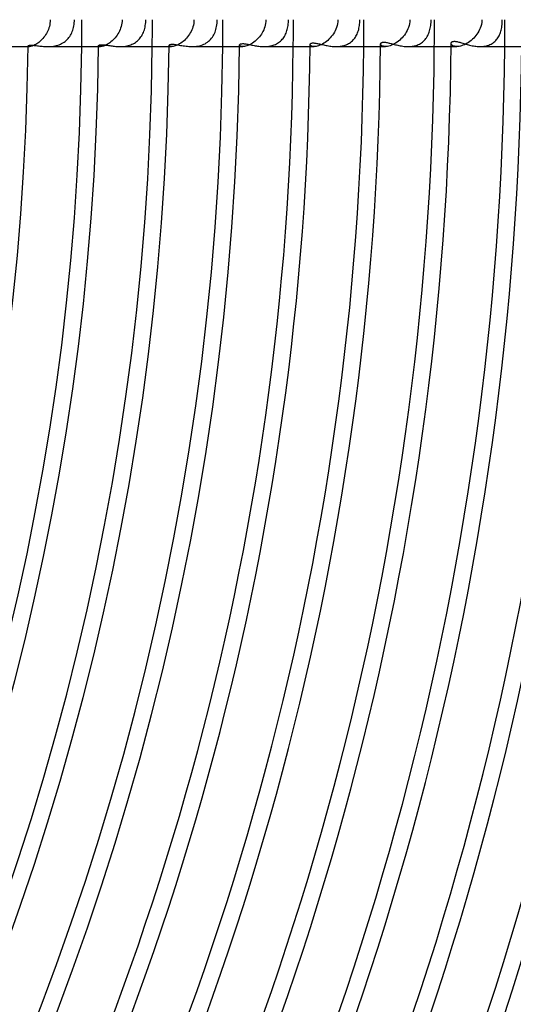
# Model space of a CAD drawing. Header units: millimetres. Extents: x -310 to 310, y -273 to 273.
# Tile 51 of 76: x 191 to 228, y -73 to 0. Entities that reach past the tile are written whole.
import ezdxf

# ---------------------------------------------------------------- set-up
doc = ezdxf.new("R2010")
doc.units = ezdxf.units.MM
doc.layers.add('HIDDEN', color=7, linetype='Continuous')
doc.layers.add('THICK', color=7, linetype='Continuous')

msp = doc.modelspace()

# ---------------------------------------------------------------- linework, layer by layer
at = {"layer": 'HIDDEN'}
for p, q in [((193.143, 0), (193.139, -0.129)), ((194.938, -0.121), (194.941, 0)), ((198.492, 0), (198.487, -0.133)), ((200.256, -0.111), (200.258, 0)), ((203.844, 0), (203.838, -0.138)), ((205.57, -0.13), (205.573, 0)), ((209.198, 0), (209.192, -0.139)), ((210.884, -0.107), (210.886, 0)), ((214.555, 0), (214.548, -0.154)), ((216.193, -0.115), (216.195, 0)), ((219.915, 0), (219.908, -0.154)), ((221.499, -0.11), (221.501, 0)), ((225.279, 0), (225.269, -0.182)), ((226.801, -0.128), (226.803, 0)), ((193.006, -0.722), (192.961, -0.829)), ((193.045, -0.612), (193.006, -0.722)), ((193.079, -0.497), (193.045, -0.612)), ((193.106, -0.378), (193.079, -0.497)), ((193.126, -0.255), (193.106, -0.378)), ((193.139, -0.129), (193.126, -0.255)), ((194.82, -0.784), (194.851, -0.682)), ((194.851, -0.682), (194.878, -0.577)), ((194.878, -0.577), (194.9, -0.468)), ((194.9, -0.468), (194.917, -0.355)), ((194.917, -0.355), (194.93, -0.24)), ((194.93, -0.24), (194.938, -0.121)), ((198.386, -0.627), (198.344, -0.74)), ((198.423, -0.51), (198.386, -0.627)), ((198.452, -0.389), (198.423, -0.51)), ((198.474, -0.263), (198.452, -0.389)), ((198.487, -0.133), (198.474, -0.263)), ((200.152, -0.751), (200.18, -0.651)), ((200.18, -0.651), (200.204, -0.547)), ((200.204, -0.547), (200.223, -0.441)), ((200.223, -0.441), (200.239, -0.332)), ((200.239, -0.332), (200.25, -0.221)), ((200.25, -0.221), (200.256, -0.111)), ((203.729, -0.646), (203.683, -0.76)), ((203.768, -0.526), (203.729, -0.646)), ((203.8, -0.402), (203.768, -0.526)), ((203.823, -0.272), (203.8, -0.402)), ((203.838, -0.138), (203.823, -0.272)), ((205.448, -0.825), (205.48, -0.72)), ((205.48, -0.72), (205.507, -0.611)), ((205.507, -0.611), (205.53, -0.497)), ((205.53, -0.497), (205.549, -0.379)), ((205.549, -0.379), (205.562, -0.256)), ((205.562, -0.256), (205.57, -0.13)), ((209.08, -0.644), (209.035, -0.757)), ((209.12, -0.526), (209.08, -0.644)), ((209.152, -0.402), (209.12, -0.526)), ((209.177, -0.273), (209.152, -0.402)), ((209.192, -0.139), (209.177, -0.273)), ((210.768, -0.817), (210.795, -0.723)), ((210.795, -0.723), (210.819, -0.627)), ((210.819, -0.627), (210.839, -0.527)), ((210.839, -0.527), (210.856, -0.425)), ((210.856, -0.425), (210.869, -0.32)), ((210.869, -0.32), (210.878, -0.213)), ((210.878, -0.213), (210.884, -0.107)), ((214.412, -0.7), (214.358, -0.82)), ((214.459, -0.575), (214.412, -0.7)), ((214.499, -0.442), (214.459, -0.575)), ((214.529, -0.301), (214.499, -0.442)), ((214.548, -0.154), (214.529, -0.301)), ((216.084, -0.813), (216.108, -0.723)), ((216.108, -0.723), (216.13, -0.631)), ((216.13, -0.631), (216.149, -0.536)), ((216.149, -0.536), (216.165, -0.437)), ((216.165, -0.437), (216.178, -0.334)), ((216.178, -0.334), (216.187, -0.226)), ((216.187, -0.226), (216.193, -0.115)), ((219.772, -0.692), (219.717, -0.811)), ((219.818, -0.57), (219.772, -0.692)), ((219.858, -0.439), (219.818, -0.57)), ((219.889, -0.3), (219.858, -0.439)), ((219.908, -0.154), (219.889, -0.3)), ((221.415, -0.74), (221.438, -0.642)), ((221.438, -0.642), (221.457, -0.54)), ((221.457, -0.54), (221.473, -0.436)), ((221.473, -0.436), (221.485, -0.329)), ((221.485, -0.329), (221.494, -0.219)), ((221.494, -0.219), (221.499, -0.11)), ((225.159, -0.625), (225.108, -0.742)), ((225.204, -0.496), (225.159, -0.625)), ((225.242, -0.348), (225.204, -0.496)), ((225.269, -0.182), (225.242, -0.348)), ((226.715, -0.771), (226.736, -0.678)), ((226.736, -0.678), (226.755, -0.581)), ((226.755, -0.581), (226.772, -0.477)), ((226.772, -0.477), (226.785, -0.367)), ((226.785, -0.367), (226.795, -0.251)), ((226.795, -0.251), (226.801, -0.128)), ((192.594, -1.398), (192.521, -1.479)), ((192.665, -1.313), (192.594, -1.398)), ((192.733, -1.224), (192.665, -1.313)), ((192.797, -1.13), (192.733, -1.224)), ((192.856, -1.033), (192.797, -1.13)), ((192.911, -0.933), (192.856, -1.033)), ((192.961, -0.829), (192.911, -0.933)), ((194.405, -1.483), (194.474, -1.408)), ((194.474, -1.408), (194.538, -1.329)), ((194.538, -1.329), (194.597, -1.247)), ((194.597, -1.247), (194.651, -1.16)), ((194.651, -1.16), (194.701, -1.071)), ((194.701, -1.071), (194.745, -0.978)), ((194.745, -0.978), (194.785, -0.883)), ((194.785, -0.883), (194.82, -0.784)), ((197.905, -1.426), (197.826, -1.506)), ((197.98, -1.34), (197.905, -1.426)), ((198.052, -1.249), (197.98, -1.34)), ((198.121, -1.155), (198.052, -1.249)), ((198.184, -1.056), (198.121, -1.155)), ((198.243, -0.954), (198.184, -1.056)), ((198.297, -0.848), (198.243, -0.954)), ((198.344, -0.74), (198.297, -0.848)), ((199.714, -1.507), (199.781, -1.437)), ((199.781, -1.437), (199.842, -1.363)), ((199.842, -1.363), (199.899, -1.285)), ((199.899, -1.285), (199.952, -1.204)), ((199.952, -1.204), (200, -1.12)), ((200, -1.12), (200.044, -1.033)), ((200.044, -1.033), (200.084, -0.942)), ((200.084, -0.942), (200.12, -0.848)), ((200.12, -0.848), (200.152, -0.751)), ((203.211, -1.457), (203.128, -1.538)), ((203.292, -1.371), (203.211, -1.457)), ((203.37, -1.279), (203.292, -1.371)), ((203.443, -1.183), (203.37, -1.279)), ((203.511, -1.083), (203.443, -1.183)), ((203.574, -0.979), (203.511, -1.083)), ((203.632, -0.871), (203.574, -0.979)), ((203.683, -0.76), (203.632, -0.871)), ((205.012, -1.54), (205.085, -1.466)), ((205.085, -1.466), (205.153, -1.386)), ((205.153, -1.386), (205.215, -1.302)), ((205.215, -1.302), (205.272, -1.214)), ((205.272, -1.214), (205.323, -1.122)), ((205.323, -1.122), (205.37, -1.026)), ((205.37, -1.026), (205.411, -0.927)), ((205.411, -0.927), (205.448, -0.825)), ((208.56, -1.447), (208.475, -1.528)), ((208.641, -1.361), (208.56, -1.447)), ((208.719, -1.27), (208.641, -1.361)), ((208.793, -1.175), (208.719, -1.27)), ((208.861, -1.076), (208.793, -1.175)), ((208.925, -0.973), (208.861, -1.076)), ((208.983, -0.867), (208.925, -0.973)), ((209.035, -0.757), (208.983, -0.867)), ((210.358, -1.525), (210.419, -1.459)), ((210.419, -1.459), (210.476, -1.39)), ((210.476, -1.39), (210.529, -1.317)), ((210.529, -1.317), (210.578, -1.241)), ((210.578, -1.241), (210.624, -1.162)), ((210.624, -1.162), (210.665, -1.08)), ((210.665, -1.08), (210.703, -0.996)), ((210.703, -0.996), (210.737, -0.908)), ((210.737, -0.908), (210.768, -0.817)), ((213.896, -1.451), (213.803, -1.538)), ((213.986, -1.359), (213.896, -1.451)), ((214.071, -1.261), (213.986, -1.359)), ((214.152, -1.158), (214.071, -1.261)), ((214.227, -1.05), (214.152, -1.158)), ((214.296, -0.937), (214.227, -1.05)), ((214.358, -0.82), (214.296, -0.937)), ((215.699, -1.511), (215.757, -1.445)), ((215.757, -1.445), (215.811, -1.376)), ((215.811, -1.376), (215.861, -1.303)), ((215.861, -1.303), (215.907, -1.228)), ((215.907, -1.228), (215.95, -1.15)), ((215.95, -1.15), (215.989, -1.069)), ((215.989, -1.069), (216.024, -0.986)), ((216.024, -0.986), (216.055, -0.901)), ((216.055, -0.901), (216.084, -0.813)), ((219.255, -1.435), (219.161, -1.522)), ((219.346, -1.343), (219.255, -1.435)), ((219.431, -1.246), (219.346, -1.343)), ((219.512, -1.143), (219.431, -1.246)), ((219.587, -1.036), (219.512, -1.143)), ((219.655, -0.925), (219.587, -1.036)), ((219.717, -0.811), (219.655, -0.925)), ((221.05, -1.482), (221.106, -1.412)), ((221.106, -1.412), (221.158, -1.339)), ((221.158, -1.339), (221.206, -1.262)), ((221.206, -1.262), (221.25, -1.183)), ((221.25, -1.183), (221.29, -1.1)), ((221.29, -1.1), (221.327, -1.015)), ((221.327, -1.015), (221.359, -0.927)), ((221.359, -0.927), (221.389, -0.835)), ((221.389, -0.835), (221.415, -0.74)), ((224.579, -1.456), (224.484, -1.539)), ((224.67, -1.368), (224.579, -1.456)), ((224.757, -1.274), (224.67, -1.368)), ((224.839, -1.176), (224.757, -1.274)), ((224.915, -1.073), (224.839, -1.176)), ((224.986, -0.967), (224.915, -1.073)), ((225.051, -0.856), (224.986, -0.967)), ((225.108, -0.742), (225.051, -0.856)), ((226.368, -1.487), (226.421, -1.419)), ((226.421, -1.419), (226.471, -1.348)), ((226.471, -1.348), (226.517, -1.274)), ((226.517, -1.274), (226.559, -1.197)), ((226.559, -1.197), (226.597, -1.117)), ((226.597, -1.117), (226.632, -1.034)), ((226.632, -1.034), (226.663, -0.949)), ((226.663, -0.949), (226.691, -0.861)), ((226.691, -0.861), (226.715, -0.771)), ((191.493, -1.972), (191.49, -1.962)), ((191.49, -2), (191.591, -2)), ((191.501, -1.981), (191.493, -1.972)), ((191.515, -1.989), (191.501, -1.981)), ((191.535, -1.995), (191.515, -1.989)), ((191.56, -1.999), (191.535, -1.995)), ((191.591, -2), (191.56, -1.999)), ((191.631, -1.998), (191.591, -2)), ((191.677, -1.992), (191.631, -1.998)), ((191.729, -1.982), (191.677, -1.992)), ((191.786, -1.966), (191.729, -1.982)), ((191.848, -1.944), (191.786, -1.966)), ((191.915, -1.917), (191.848, -1.944)), ((191.985, -1.884), (191.915, -1.917)), ((192.059, -1.844), (191.985, -1.884)), ((192.134, -1.798), (192.059, -1.844)), ((192.212, -1.746), (192.134, -1.798)), ((192.29, -1.687), (192.212, -1.746)), ((192.368, -1.623), (192.29, -1.687)), ((192.445, -1.554), (192.368, -1.623)), ((192.521, -1.479), (192.445, -1.554)), ((192.961, -2), (193.065, -1.998)), ((193.065, -1.998), (193.171, -1.993)), ((193.171, -1.993), (193.277, -1.984)), ((193.277, -1.984), (193.383, -1.971)), ((193.383, -1.971), (193.489, -1.953)), ((193.489, -1.953), (193.594, -1.93)), ((193.594, -1.93), (193.698, -1.901)), ((193.698, -1.901), (193.799, -1.868)), ((193.799, -1.868), (193.896, -1.829)), ((193.896, -1.829), (193.991, -1.784)), ((193.991, -1.784), (194.082, -1.734)), ((194.082, -1.734), (194.17, -1.679)), ((194.17, -1.679), (194.253, -1.618)), ((194.253, -1.618), (194.332, -1.553)), ((194.332, -1.553), (194.405, -1.483)), ((196.744, -1.956), (196.74, -1.941)), ((196.74, -2), (196.885, -2)), ((196.757, -1.97), (196.744, -1.956)), ((196.777, -1.982), (196.757, -1.97)), ((196.805, -1.991), (196.777, -1.982)), ((196.841, -1.998), (196.805, -1.991)), ((196.885, -2), (196.841, -1.998)), ((196.933, -1.998), (196.885, -2)), ((196.987, -1.991), (196.933, -1.998)), ((197.047, -1.979), (196.987, -1.991)), ((197.113, -1.96), (197.047, -1.979)), ((197.183, -1.936), (197.113, -1.96)), ((197.258, -1.905), (197.183, -1.936)), ((197.336, -1.867), (197.258, -1.905)), ((197.416, -1.823), (197.336, -1.867)), ((197.498, -1.772), (197.416, -1.823)), ((197.581, -1.715), (197.498, -1.772)), ((197.664, -1.651), (197.581, -1.715)), ((197.746, -1.581), (197.664, -1.651)), ((197.826, -1.506), (197.746, -1.581)), ((198.334, -2), (198.435, -1.998)), ((198.435, -1.998), (198.537, -1.993)), ((198.537, -1.993), (198.639, -1.984)), ((198.639, -1.984), (198.741, -1.971)), ((198.741, -1.971), (198.843, -1.953)), ((198.843, -1.953), (198.943, -1.931)), ((198.943, -1.931), (199.041, -1.904)), ((199.041, -1.904), (199.137, -1.871)), ((199.137, -1.871), (199.231, -1.834)), ((199.231, -1.834), (199.321, -1.791)), ((199.321, -1.791), (199.408, -1.743)), ((199.408, -1.743), (199.49, -1.691)), ((199.49, -1.691), (199.569, -1.634)), ((199.569, -1.634), (199.644, -1.573)), ((199.644, -1.573), (199.714, -1.507)), ((201.99, -2), (202.183, -2)), ((201.996, -1.936), (201.991, -1.916)), ((202.012, -1.956), (201.996, -1.936)), ((202.039, -1.973), (202.012, -1.956)), ((202.077, -1.987), (202.039, -1.973)), ((202.125, -1.997), (202.077, -1.987)), ((202.183, -2), (202.125, -1.997)), ((202.239, -1.997), (202.183, -2)), ((202.302, -1.989), (202.239, -1.997)), ((202.371, -1.975), (202.302, -1.989)), ((202.445, -1.954), (202.371, -1.975)), ((202.523, -1.927), (202.445, -1.954)), ((202.606, -1.892), (202.523, -1.927)), ((202.691, -1.85), (202.606, -1.892)), ((202.778, -1.801), (202.691, -1.85)), ((202.866, -1.745), (202.778, -1.801)), ((202.955, -1.682), (202.866, -1.745)), ((203.042, -1.613), (202.955, -1.682)), ((203.128, -1.538), (203.042, -1.613)), ((203.702, -2), (203.814, -1.998)), ((203.814, -1.998), (203.926, -1.991)), ((203.926, -1.991), (204.038, -1.979)), ((204.038, -1.979), (204.15, -1.962)), ((204.15, -1.962), (204.259, -1.939)), ((204.259, -1.939), (204.367, -1.91)), ((204.367, -1.91), (204.472, -1.875)), ((204.472, -1.875), (204.573, -1.834)), ((204.573, -1.834), (204.67, -1.787)), ((204.67, -1.787), (204.762, -1.734)), ((204.762, -1.734), (204.851, -1.675)), ((204.851, -1.675), (204.934, -1.61)), ((204.934, -1.61), (205.012, -1.54)), ((207.24, -2), (207.486, -2)), ((207.246, -1.909), (207.241, -1.885)), ((207.261, -1.932), (207.246, -1.909)), ((207.287, -1.954), (207.261, -1.932)), ((207.322, -1.972), (207.287, -1.954)), ((207.367, -1.987), (207.322, -1.972)), ((207.422, -1.997), (207.367, -1.987)), ((207.486, -2), (207.422, -1.997)), ((207.548, -1.997), (207.486, -2)), ((207.617, -1.989), (207.548, -1.997)), ((207.691, -1.973), (207.617, -1.989)), ((207.77, -1.952), (207.691, -1.973)), ((207.854, -1.922), (207.77, -1.952)), ((207.94, -1.886), (207.854, -1.922)), ((208.029, -1.843), (207.94, -1.886)), ((208.119, -1.793), (208.029, -1.843)), ((208.209, -1.736), (208.119, -1.793)), ((208.3, -1.672), (208.209, -1.736)), ((208.389, -1.603), (208.3, -1.672)), ((208.475, -1.528), (208.389, -1.603)), ((209.066, -2), (209.163, -1.998)), ((209.163, -1.998), (209.261, -1.993)), ((209.261, -1.993), (209.358, -1.984)), ((209.358, -1.984), (209.454, -1.97)), ((209.454, -1.97), (209.549, -1.953)), ((209.549, -1.953), (209.643, -1.93)), ((209.643, -1.93), (209.735, -1.903)), ((209.735, -1.903), (209.824, -1.872)), ((209.824, -1.872), (209.91, -1.836)), ((209.91, -1.836), (209.994, -1.795)), ((209.994, -1.795), (210.075, -1.749)), ((210.075, -1.749), (210.151, -1.699)), ((210.151, -1.699), (210.224, -1.645)), ((210.224, -1.645), (210.293, -1.587)), ((210.293, -1.587), (210.358, -1.525)), ((212.491, -2), (212.792, -2)), ((212.496, -1.876), (212.492, -1.849)), ((212.51, -1.903), (212.496, -1.876)), ((212.534, -1.928), (212.51, -1.903)), ((212.567, -1.951), (212.534, -1.928)), ((212.609, -1.971), (212.567, -1.951)), ((212.661, -1.986), (212.609, -1.971)), ((212.722, -1.996), (212.661, -1.986)), ((212.791, -2), (212.722, -1.996)), ((212.864, -1.997), (212.791, -2)), ((212.943, -1.986), (212.864, -1.997)), ((213.027, -1.969), (212.943, -1.986)), ((213.118, -1.943), (213.027, -1.969)), ((213.212, -1.909), (213.118, -1.943)), ((213.309, -1.866), (213.212, -1.909)), ((213.408, -1.816), (213.309, -1.866)), ((213.508, -1.757), (213.408, -1.816)), ((213.608, -1.691), (213.508, -1.757)), ((213.706, -1.618), (213.608, -1.691)), ((213.803, -1.538), (213.706, -1.618)), ((214.427, -2), (214.526, -1.998)), ((214.526, -1.998), (214.624, -1.992)), ((214.624, -1.992), (214.722, -1.982)), ((214.722, -1.982), (214.819, -1.968)), ((214.819, -1.968), (214.914, -1.949)), ((214.914, -1.949), (215.007, -1.925)), ((215.007, -1.925), (215.098, -1.897)), ((215.098, -1.897), (215.185, -1.864)), ((215.185, -1.864), (215.27, -1.826)), ((215.27, -1.826), (215.35, -1.784)), ((215.35, -1.784), (215.427, -1.738)), ((215.427, -1.738), (215.501, -1.687)), ((215.501, -1.687), (215.571, -1.632)), ((215.571, -1.632), (215.637, -1.573)), ((215.637, -1.573), (215.699, -1.511)), ((217.741, -2), (218.101, -2)), ((217.748, -1.842), (217.742, -1.807)), ((217.765, -1.876), (217.748, -1.842)), ((217.793, -1.908), (217.765, -1.876)), ((217.833, -1.938), (217.793, -1.908)), ((217.884, -1.963), (217.833, -1.938)), ((217.946, -1.983), (217.884, -1.963)), ((218.018, -1.996), (217.946, -1.983)), ((218.1, -2), (218.018, -1.996)), ((218.18, -1.996), (218.1, -2)), ((218.266, -1.985), (218.18, -1.996)), ((218.358, -1.966), (218.266, -1.985)), ((218.454, -1.938), (218.358, -1.966)), ((218.554, -1.902), (218.454, -1.938)), ((218.655, -1.858), (218.554, -1.902)), ((218.758, -1.805), (218.655, -1.858)), ((218.861, -1.745), (218.758, -1.805)), ((218.964, -1.677), (218.861, -1.745)), ((219.064, -1.603), (218.964, -1.677)), ((219.161, -1.522), (219.064, -1.603)), ((219.784, -2), (219.883, -1.998)), ((219.883, -1.998), (219.983, -1.992)), ((219.983, -1.992), (220.081, -1.981)), ((220.081, -1.981), (220.178, -1.966)), ((220.178, -1.966), (220.274, -1.945)), ((220.274, -1.945), (220.367, -1.92)), ((220.367, -1.92), (220.457, -1.89)), ((220.457, -1.89), (220.544, -1.855)), ((220.544, -1.855), (220.629, -1.815)), ((220.629, -1.815), (220.709, -1.77)), ((220.709, -1.77), (220.785, -1.721)), ((220.785, -1.721), (220.857, -1.667)), ((220.857, -1.667), (220.926, -1.609)), ((220.926, -1.609), (220.99, -1.548)), ((220.99, -1.548), (221.05, -1.482)), ((222.991, -2), (223.413, -2)), ((222.998, -1.797), (222.993, -1.76)), ((223.014, -1.835), (222.998, -1.797)), ((223.04, -1.872), (223.014, -1.835)), ((223.077, -1.906), (223.04, -1.872)), ((223.124, -1.937), (223.077, -1.906)), ((223.181, -1.963), (223.124, -1.937)), ((223.249, -1.983), (223.181, -1.963)), ((223.326, -1.996), (223.249, -1.983)), ((223.413, -2), (223.326, -1.996)), ((223.496, -1.996), (223.413, -2)), ((223.584, -1.985), (223.496, -1.996)), ((223.677, -1.966), (223.584, -1.985)), ((223.775, -1.939), (223.677, -1.966)), ((223.875, -1.904), (223.775, -1.939)), ((223.977, -1.862), (223.875, -1.904)), ((224.08, -1.811), (223.977, -1.862)), ((224.183, -1.753), (224.08, -1.811)), ((224.286, -1.688), (224.183, -1.753)), ((224.386, -1.617), (224.286, -1.688)), ((224.484, -1.539), (224.386, -1.617)), ((225.139, -2), (225.237, -1.998)), ((225.237, -1.998), (225.335, -1.992)), ((225.335, -1.992), (225.432, -1.981)), ((225.432, -1.981), (225.527, -1.965)), ((225.527, -1.965), (225.62, -1.944)), ((225.62, -1.944), (225.711, -1.919)), ((225.711, -1.919), (225.798, -1.889)), ((225.798, -1.889), (225.883, -1.854)), ((225.883, -1.854), (225.963, -1.814)), ((225.963, -1.814), (226.04, -1.77)), ((226.04, -1.77), (226.114, -1.722)), ((226.114, -1.722), (226.183, -1.669)), ((226.183, -1.669), (226.249, -1.612)), ((226.249, -1.612), (226.311, -1.551)), ((226.311, -1.551), (226.368, -1.487))]:
    msp.add_line(p, q, dxfattribs=at)
for radius, start in [(195.5, 359.41386), (200.75, 359.42916), (206, 359.44372), (211.25, 359.45752), (216.5, 359.4707), (221.75, 359.48325), (227, 359.49517)]:
    msp.add_arc((0, 0), radius, start, 0, dxfattribs=at)
at = {"layer": 'THICK'}
for p, q in [((187.584, -2), (191.49, -2)), ((191.49, -1.962), (191.493, -1.952)), ((191.493, -1.952), (191.502, -1.942)), ((191.502, -1.942), (191.518, -1.932)), ((191.518, -1.932), (191.539, -1.923)), ((191.539, -1.923), (191.568, -1.915)), ((191.568, -1.915), (191.603, -1.908)), ((191.603, -1.908), (191.645, -1.904)), ((191.645, -1.904), (191.693, -1.901)), ((191.693, -1.901), (191.747, -1.901)), ((191.747, -1.901), (191.807, -1.903)), ((191.807, -1.903), (191.872, -1.907)), ((191.872, -1.907), (191.943, -1.912)), ((191.943, -1.912), (192.02, -1.92)), ((192.02, -1.92), (192.1, -1.929)), ((192.1, -1.929), (192.185, -1.939)), ((192.185, -1.939), (192.272, -1.95)), ((192.272, -1.95), (192.363, -1.96)), ((192.363, -1.96), (192.457, -1.97)), ((192.457, -1.97), (192.553, -1.98)), ((192.553, -1.98), (192.652, -1.988)), ((192.652, -1.988), (192.753, -1.994)), ((192.753, -1.994), (192.856, -1.998)), ((192.856, -1.998), (192.961, -2)), ((192.962, -2), (196.74, -2)), ((196.74, -1.941), (196.744, -1.929)), ((196.744, -1.929), (196.753, -1.916)), ((196.753, -1.916), (196.768, -1.904)), ((196.768, -1.904), (196.79, -1.893)), ((196.79, -1.893), (196.818, -1.884)), ((196.818, -1.884), (196.852, -1.876)), ((196.852, -1.876), (196.892, -1.871)), ((196.892, -1.871), (196.939, -1.868)), ((196.939, -1.868), (196.99, -1.867)), ((196.99, -1.867), (197.048, -1.869)), ((197.048, -1.869), (197.111, -1.873)), ((197.111, -1.873), (197.18, -1.88)), ((197.18, -1.88), (197.252, -1.888)), ((197.252, -1.888), (197.328, -1.898)), ((197.328, -1.898), (197.407, -1.909)), ((197.407, -1.909), (197.489, -1.921)), ((197.489, -1.921), (197.573, -1.933)), ((197.573, -1.933), (197.66, -1.945)), ((197.66, -1.945), (197.749, -1.957)), ((197.749, -1.957), (197.841, -1.968)), ((197.841, -1.968), (197.935, -1.979)), ((197.935, -1.979), (198.032, -1.987)), ((198.032, -1.987), (198.131, -1.994)), ((198.131, -1.994), (198.231, -1.998)), ((198.231, -1.998), (198.334, -2)), ((198.335, -2), (201.99, -2)), ((201.991, -1.916), (201.994, -1.9)), ((201.994, -1.9), (202.004, -1.885)), ((202.004, -1.885), (202.02, -1.871)), ((202.02, -1.871), (202.042, -1.858)), ((202.042, -1.858), (202.072, -1.847)), ((202.072, -1.847), (202.109, -1.838)), ((202.109, -1.838), (202.155, -1.831)), ((202.155, -1.831), (202.209, -1.828)), ((202.209, -1.828), (202.272, -1.829)), ((202.272, -1.829), (202.342, -1.833)), ((202.342, -1.833), (202.417, -1.841)), ((202.417, -1.841), (202.496, -1.852)), ((202.496, -1.852), (202.579, -1.864)), ((202.579, -1.864), (202.665, -1.878)), ((202.665, -1.878), (202.755, -1.894)), ((202.755, -1.894), (202.847, -1.91)), ((202.847, -1.91), (202.944, -1.926)), ((202.944, -1.926), (203.044, -1.942)), ((203.044, -1.942), (203.147, -1.957)), ((203.147, -1.957), (203.254, -1.971)), ((203.254, -1.971), (203.363, -1.983)), ((203.363, -1.983), (203.474, -1.992)), ((203.474, -1.992), (203.587, -1.998)), ((203.587, -1.998), (203.702, -2)), ((203.703, -2), (207.24, -2)), ((207.241, -1.885), (207.244, -1.868)), ((207.244, -1.868), (207.252, -1.852)), ((207.252, -1.852), (207.265, -1.837)), ((207.265, -1.837), (207.284, -1.823)), ((207.284, -1.823), (207.308, -1.81)), ((207.308, -1.81), (207.339, -1.799)), ((207.339, -1.799), (207.376, -1.791)), ((207.376, -1.791), (207.42, -1.786)), ((207.42, -1.786), (207.471, -1.784)), ((207.471, -1.784), (207.525, -1.785)), ((207.525, -1.785), (207.584, -1.789)), ((207.584, -1.789), (207.646, -1.796)), ((207.646, -1.796), (207.71, -1.805)), ((207.71, -1.805), (207.777, -1.815)), ((207.777, -1.815), (207.847, -1.828)), ((207.847, -1.828), (207.918, -1.842)), ((207.918, -1.842), (207.993, -1.856)), ((207.993, -1.856), (208.07, -1.872)), ((208.07, -1.872), (208.15, -1.888)), ((208.15, -1.888), (208.233, -1.905)), ((208.233, -1.905), (208.318, -1.921)), ((208.318, -1.921), (208.406, -1.936)), ((208.406, -1.936), (208.495, -1.951)), ((208.495, -1.951), (208.587, -1.964)), ((208.587, -1.964), (208.68, -1.976)), ((208.68, -1.976), (208.775, -1.986)), ((208.775, -1.986), (208.871, -1.994)), ((208.871, -1.994), (208.968, -1.998)), ((208.968, -1.998), (209.066, -2)), ((209.067, -2), (212.491, -2)), ((212.492, -1.849), (212.494, -1.832)), ((212.494, -1.832), (212.5, -1.815)), ((212.5, -1.815), (212.511, -1.799)), ((212.511, -1.799), (212.526, -1.784)), ((212.526, -1.784), (212.546, -1.77)), ((212.546, -1.77), (212.57, -1.758)), ((212.57, -1.758), (212.599, -1.748)), ((212.599, -1.748), (212.632, -1.74)), ((212.632, -1.74), (212.671, -1.735)), ((212.671, -1.735), (212.713, -1.733)), ((212.713, -1.733), (212.76, -1.733)), ((212.76, -1.733), (212.81, -1.736)), ((212.81, -1.736), (212.865, -1.742)), ((212.865, -1.742), (212.924, -1.75)), ((212.924, -1.75), (212.986, -1.761)), ((212.986, -1.761), (213.052, -1.774)), ((213.052, -1.774), (213.121, -1.788)), ((213.121, -1.788), (213.193, -1.804)), ((213.193, -1.804), (213.267, -1.822)), ((213.267, -1.822), (213.345, -1.84)), ((213.345, -1.84), (213.425, -1.858)), ((213.425, -1.858), (213.507, -1.877)), ((213.507, -1.877), (213.591, -1.896)), ((213.591, -1.896), (213.678, -1.914)), ((213.678, -1.914), (213.767, -1.931)), ((213.767, -1.931), (213.857, -1.948)), ((213.857, -1.948), (213.949, -1.962)), ((213.949, -1.962), (214.043, -1.975)), ((214.043, -1.975), (214.138, -1.985)), ((214.138, -1.985), (214.234, -1.993)), ((214.234, -1.993), (214.33, -1.998)), ((214.33, -1.998), (214.427, -2)), ((214.428, -2), (217.741, -2)), ((217.742, -1.807), (217.745, -1.787)), ((217.745, -1.787), (217.751, -1.768)), ((217.751, -1.768), (217.762, -1.749)), ((217.762, -1.749), (217.778, -1.732)), ((217.778, -1.732), (217.797, -1.716)), ((217.797, -1.716), (217.822, -1.703)), ((217.822, -1.703), (217.851, -1.692)), ((217.851, -1.692), (217.884, -1.684)), ((217.884, -1.684), (217.922, -1.678)), ((217.922, -1.678), (217.964, -1.675)), ((217.964, -1.675), (218.01, -1.676)), ((218.01, -1.676), (218.06, -1.679)), ((218.06, -1.679), (218.115, -1.686)), ((218.115, -1.686), (218.173, -1.695)), ((218.173, -1.695), (218.235, -1.707)), ((218.235, -1.707), (218.3, -1.721)), ((218.3, -1.721), (218.369, -1.737)), ((218.369, -1.737), (218.44, -1.756)), ((218.44, -1.756), (218.515, -1.775)), ((218.515, -1.775), (218.592, -1.796)), ((218.592, -1.796), (218.672, -1.817)), ((218.672, -1.817), (218.755, -1.839)), ((218.755, -1.839), (218.84, -1.861)), ((218.84, -1.861), (218.927, -1.883)), ((218.927, -1.883), (219.016, -1.903)), ((219.016, -1.903), (219.107, -1.923)), ((219.107, -1.923), (219.2, -1.941)), ((219.2, -1.941), (219.295, -1.958)), ((219.295, -1.958), (219.39, -1.972)), ((219.39, -1.972), (219.487, -1.984)), ((219.487, -1.984), (219.585, -1.992)), ((219.585, -1.992), (219.684, -1.998)), ((219.684, -1.998), (219.784, -2)), ((219.785, -2), (222.991, -2)), ((222.993, -1.76), (222.995, -1.736)), ((222.995, -1.736), (223.002, -1.713)), ((223.002, -1.713), (223.014, -1.692)), ((223.014, -1.692), (223.03, -1.673)), ((223.03, -1.673), (223.05, -1.655)), ((223.05, -1.655), (223.075, -1.64)), ((223.075, -1.64), (223.105, -1.628)), ((223.105, -1.628), (223.139, -1.619)), ((223.139, -1.619), (223.177, -1.613)), ((223.177, -1.613), (223.22, -1.61)), ((223.22, -1.61), (223.268, -1.611)), ((223.268, -1.611), (223.319, -1.615)), ((223.319, -1.615), (223.374, -1.623)), ((223.374, -1.623), (223.432, -1.634)), ((223.432, -1.634), (223.495, -1.648)), ((223.495, -1.648), (223.56, -1.664)), ((223.56, -1.664), (223.629, -1.683)), ((223.629, -1.683), (223.701, -1.704)), ((223.701, -1.704), (223.776, -1.726)), ((223.776, -1.726), (223.853, -1.75)), ((223.853, -1.75), (223.933, -1.774)), ((223.933, -1.774), (224.016, -1.799)), ((224.016, -1.799), (224.1, -1.824)), ((224.1, -1.824), (224.187, -1.849)), ((224.187, -1.849), (224.275, -1.873)), ((224.275, -1.873), (224.366, -1.896)), ((224.366, -1.896), (224.458, -1.917)), ((224.458, -1.917), (224.552, -1.937)), ((224.552, -1.937), (224.648, -1.955)), ((224.648, -1.955), (224.745, -1.97)), ((224.745, -1.97), (224.843, -1.983)), ((224.843, -1.983), (224.941, -1.992)), ((224.941, -1.992), (225.04, -1.998)), ((225.04, -1.998), (225.139, -2)), ((225.14, -2), (228.241, -2))]:
    msp.add_line(p, q, dxfattribs=at)
for radius, start, end in [(249.25, 300.3237, 359.67628), (254.5, 300.29419, 359.70579), (259.75, 300.26233, 359.73764), (191.5, 300.58708, 359.41289), (195.5, 300.58617, 359.41386), (196.75, 300.56537, 359.43466), (200.75, 300.57081, 359.42916), (202, 300.54337, 359.45661), (206, 300.55626, 359.44372), (207.25, 300.52108, 359.47889), (211.25, 300.54245, 359.45752), (212.5, 300.4985, 359.50147), (216.5, 300.52927, 359.4707), (217.75, 300.47553, 359.52445), (221.75, 300.51678, 359.48325), (223, 300.4521, 359.54788), (227, 300.50481, 359.49517), (228.25, 300.42815, 359.57189), (232.25, 300.49341, 359.50657), (233.5, 300.40351, 359.59652), (237.5, 300.48252, 359.51751), (238.75, 300.37801, 359.62196), (242.75, 300.47203, 359.52794), (244, 300.35154, 359.64849), (248, 300.46206, 359.53791), (253.25, 300.4525, 359.54754), (258.5, 300.44327, 359.5567), (263.75, 300.43445, 359.56553), (266, 300.39251, 359.60747), (270, 300.42442, 359.57561)]:
    msp.add_arc((0, 0), radius, start, end, dxfattribs=at)

doc.saveas('drawing.dxf')
